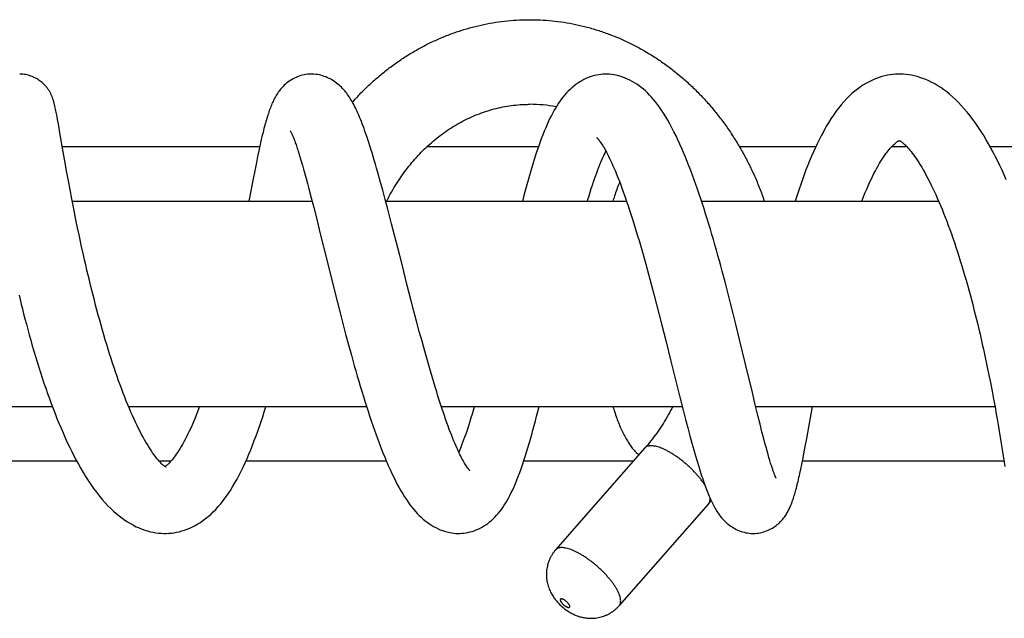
# Model space of a CAD drawing. Header units: millimetres. Extents: x 177 to 351, y 32 to 305.
# Tile 44 of 80: x 324.01 to 332.16, y 87.37 to 92.32. Entities that reach past the tile are written whole.
import ezdxf

# ---------------------------------------------------------------- set-up
doc = ezdxf.new("R2010")
doc.units = ezdxf.units.MM
doc.header["$LTSCALE"] = 30.734
doc.layers.get('0').update_dxf_attribs({"linetype": 'CONTINUOUS'})

msp = doc.modelspace()

# ---------------------------------------------------------------- linework, layer by layer
at = {"color": 7, "linetype": 'Continuous'}
for p, q in [((324.3026, 91.5905), (324.3, 91.6016)), ((324.3051, 91.5789), (324.3026, 91.5905)), ((324.3077, 91.5666), (324.3051, 91.5789)), ((324.3103, 91.5537), (324.3077, 91.5666)), ((324.3131, 91.5399), (324.3103, 91.5537)), ((324.3174, 91.5178), (324.3131, 91.5399)), ((324.3219, 91.4937), (324.3174, 91.5178)), ((324.3284, 91.4577), (324.3219, 91.4937)), ((324.3417, 91.3824), (324.3284, 91.4577)), ((324.3691, 91.2252), (324.3417, 91.3824)), ((324.3614, 91.2695), (325.9947, 91.2695)), ((325.9963, 91.2766), (325.987, 91.234)), ((326.0051, 91.3159), (325.9963, 91.2766)), ((327.3801, 91.2695), (328.3016, 91.2695)), ((329.9646, 91.2695), (330.5969, 91.2695)), ((331.2246, 91.2695), (331.3494, 91.2695)), ((331.2866, 91.3191), (331.2879, 91.3195)), ((331.2876, 91.3195), (331.2901, 91.3185)), ((332.0393, 91.2695), (332.8482, 91.2695)), ((324.385, 91.1353), (324.3691, 91.2252)), ((325.9773, 91.1876), (325.9669, 91.137)), ((325.987, 91.234), (325.9773, 91.1876)), ((326.3136, 91.2311), (326.3216, 91.2055)), ((326.3216, 91.2055), (326.3301, 91.178)), ((324.3995, 91.0542), (324.385, 91.1353)), ((325.9669, 91.137), (325.956, 91.082)), ((326.3301, 91.178), (326.339, 91.1483)), ((326.339, 91.1483), (326.3483, 91.1164)), ((326.3483, 91.1164), (326.358, 91.0822)), ((324.4117, 90.9875), (324.3995, 91.0542)), ((325.956, 91.082), (325.9382, 90.9906)), ((326.358, 91.0822), (326.3683, 91.0456)), ((326.3683, 91.0456), (326.379, 91.0063)), ((326.9927, 90.9837), (326.9725, 91.056)), ((324.425, 90.9156), (324.4117, 90.9875)), ((325.9382, 90.9906), (325.9057, 90.8195)), ((326.379, 91.0063), (326.3903, 90.9644)), ((326.3903, 90.9644), (326.4021, 90.9196)), ((327.0132, 90.9086), (326.9927, 90.9837)), ((324.4398, 90.8379), (324.425, 90.9156)), ((326.4021, 90.9196), (326.421, 90.8468)), ((327.0339, 90.8311), (327.0132, 90.9086)), ((324.4505, 90.7827), (324.4398, 90.8379)), ((324.4434, 90.8195), (326.428, 90.8195)), ((324.462, 90.7244), (324.4505, 90.7827)), ((326.421, 90.8468), (326.4414, 90.7669)), ((327.0549, 90.7517), (327.0339, 90.8311)), ((327.037, 90.8195), (329.0303, 90.8195)), ((329.6509, 90.8195), (331.6128, 90.8195)), ((324.4744, 90.6626), (324.462, 90.7244)), ((326.4414, 90.7669), (326.4635, 90.6791)), ((327.0865, 90.6298), (327.0549, 90.7517)), ((324.4879, 90.5971), (324.4744, 90.6626)), ((326.4635, 90.6791), (326.496, 90.5485)), ((324.5025, 90.5274), (324.4879, 90.5971)), ((326.496, 90.5485), (326.5521, 90.3218)), ((324.5185, 90.4532), (324.5025, 90.5274)), ((324.5361, 90.3739), (324.5185, 90.4532)), ((329.1677, 90.3762), (329.1903, 90.2958)), ((326.5521, 90.3218), (326.6047, 90.1104)), ((327.2161, 90.1219), (327.1725, 90.2931)), ((329.1903, 90.2958), (329.2128, 90.2141)), ((329.2128, 90.2141), (329.2352, 90.1314)), ((329.846, 90.1503), (329.8226, 90.2381)), ((327.2492, 89.9938), (327.2161, 90.1219)), ((329.2352, 90.1314), (329.2574, 90.0479)), ((329.8689, 90.0627), (329.846, 90.1503)), ((326.6047, 90.1104), (326.6375, 89.9807)), ((329.2574, 90.0479), (329.2795, 89.9636)), ((329.8913, 89.9754), (329.8689, 90.0627)), ((326.6375, 89.9807), (326.6599, 89.8938)), ((327.2713, 89.9088), (327.2492, 89.9938)), ((329.2795, 89.9636), (329.3014, 89.8786)), ((329.9133, 89.8884), (329.8913, 89.9754)), ((326.6599, 89.8938), (326.6826, 89.8062)), ((327.2934, 89.8245), (327.2713, 89.9088)), ((329.3014, 89.8786), (329.3232, 89.7932)), ((329.9349, 89.8018), (329.9133, 89.8884)), ((326.6826, 89.8062), (326.7058, 89.7184)), ((327.3157, 89.7412), (327.2934, 89.8245)), ((329.9666, 89.6728), (329.9349, 89.8018)), ((326.7058, 89.7184), (326.7294, 89.6309)), ((327.3379, 89.6591), (327.3157, 89.7412)), ((329.3232, 89.7932), (329.3556, 89.6649)), ((327.3601, 89.5784), (327.3379, 89.6591)), ((329.3556, 89.6649), (329.3981, 89.4954)), ((330.0152, 89.4712), (329.9666, 89.6728)), ((326.7294, 89.6309), (326.7533, 89.5438)), ((327.3823, 89.4994), (327.3601, 89.5784)), ((327.4044, 89.4223), (327.3823, 89.4994)), ((329.3981, 89.4954), (329.4701, 89.2072)), ((330.0716, 89.2356), (330.0152, 89.4712)), ((332.0266, 89.3931), (332.0417, 89.3177)), ((332.0417, 89.3177), (332.0556, 89.2464)), ((330.0989, 89.1222), (330.0716, 89.2356)), ((332.0556, 89.2464), (332.0682, 89.1792)), ((329.4701, 89.2072), (329.5001, 89.0888)), ((332.0682, 89.1792), (332.0798, 89.1162)), ((322.3734, 89.1195), (324.2787, 89.1195)), ((324.9096, 89.1195), (326.879, 89.1195)), ((327.4976, 89.1195), (329.4923, 89.1195)), ((329.5001, 89.0888), (329.5195, 89.0133)), ((330.1177, 89.0451), (330.0989, 89.1222)), ((330.0996, 89.1195), (332.0792, 89.1195)), ((330.5213, 88.8562), (330.5681, 89.1195)), ((332.0798, 89.1162), (332.0904, 89.0573)), ((329.5195, 89.0133), (329.5381, 88.942)), ((330.1352, 88.9744), (330.1177, 89.0451)), ((332.0904, 89.0573), (332.1, 89.0022)), ((332.1, 89.0022), (332.1087, 88.9508)), ((329.5381, 88.942), (329.5556, 88.8764)), ((330.1514, 88.91), (330.1352, 88.9744)), ((330.1665, 88.8515), (330.1514, 88.91)), ((332.1087, 88.9508), (332.1205, 88.8801)), ((329.5556, 88.8764), (329.5717, 88.8168)), ((329.5717, 88.8168), (329.5868, 88.7625)), ((330.1759, 88.8158), (330.1665, 88.8515)), ((330.5066, 88.776), (330.5213, 88.8562)), ((332.1205, 88.8801), (332.1307, 88.8169)), ((332.1307, 88.8169), (332.1395, 88.7606)), ((329.183, 88.7768), (328.4434, 87.9339)), ((329.5868, 88.7625), (329.6011, 88.7125)), ((330.1848, 88.7826), (330.1759, 88.8158)), ((330.1933, 88.7518), (330.1848, 88.7826)), ((330.2013, 88.7233), (330.1933, 88.7518)), ((330.4975, 88.7274), (330.5066, 88.776)), ((332.1395, 88.7606), (332.1496, 88.6948)), ((323.621, 88.6695), (324.4795, 88.6695)), ((325.1615, 88.6695), (325.2619, 88.6695)), ((325.8813, 88.6695), (327.0423, 88.6695)), ((328.1806, 88.6695), (329.0888, 88.6695)), ((329.6011, 88.7125), (329.6146, 88.6663)), ((329.6146, 88.6663), (329.6275, 88.6234)), ((330.2089, 88.6971), (330.2013, 88.7233)), ((330.216, 88.6732), (330.2089, 88.6971)), ((330.2226, 88.6515), (330.216, 88.6732)), ((330.4805, 88.6404), (330.4888, 88.6823)), ((330.4862, 88.6695), (332.1534, 88.6695)), ((330.4888, 88.6823), (330.4975, 88.7274)), ((332.1496, 88.6948), (332.1601, 88.6242)), ((325.2114, 88.6227), (325.2078, 88.6252)), ((325.2126, 88.6234), (325.2114, 88.6227)), ((325.2163, 88.626), (325.2126, 88.6234)), ((330.4724, 88.6013), (330.4805, 88.6404)), ((329.7092, 88.3151), (328.9695, 87.4722))]:
    msp.add_line(p, q, dxfattribs=at)
for points in [[(324.3, 91.6016), (324.2988, 91.6069), (324.2975, 91.6121), (324.2963, 91.6172), (324.295, 91.6222), (324.2938, 91.6271), (324.2925, 91.6319), (324.2912, 91.6367), (324.2899, 91.6414), (324.2885, 91.646), (324.2871, 91.6507), (324.2857, 91.6553), (324.2842, 91.6599), (324.2827, 91.6646), (324.2811, 91.6692), (324.2795, 91.6739), (324.2777, 91.6787), (324.2759, 91.6834), (324.274, 91.6883), (324.2719, 91.6932), (324.2698, 91.6981), (324.2675, 91.7031), (324.2651, 91.7082), (324.2625, 91.7132), (324.2599, 91.7183), (324.2571, 91.7234), (324.2542, 91.7284), (324.2512, 91.7334), (324.248, 91.7384), (324.2447, 91.7433), (324.2412, 91.7483), (324.2375, 91.7534), (324.2336, 91.7585), (324.2293, 91.7639), (324.2246, 91.7694), (324.2195, 91.7751), (324.2139, 91.781), (324.2078, 91.787), (324.2013, 91.7931), (324.1943, 91.7992), (324.1868, 91.8054), (324.1788, 91.8115), (324.1704, 91.8176), (324.1615, 91.8235), (324.1522, 91.8292), (324.1426, 91.8346), (324.1326, 91.8398), (324.1222, 91.8446), (324.1117, 91.8491), (324.1009, 91.8532), (324.0899, 91.8568), (324.0789, 91.86), (324.0678, 91.8628), (324.0566, 91.865), (324.0456, 91.8668), (324.0346, 91.8682), (324.0238, 91.869), (324.0133, 91.8694), (324.0085, 91.8695)], [(326.4227, 91.8695), (326.4168, 91.8694), (326.4037, 91.8688), (326.3904, 91.8677), (326.3768, 91.8659), (326.3632, 91.8635), (326.3495, 91.8604), (326.3358, 91.8567), (326.3222, 91.8524), (326.3088, 91.8475), (326.2957, 91.8421), (326.2828, 91.8361), (326.2704, 91.8297), (326.2584, 91.8229), (326.2469, 91.8157), (326.236, 91.8083), (326.2257, 91.8007), (326.216, 91.7931), (326.2069, 91.7853), (326.1984, 91.7776), (326.1904, 91.7698), (326.1827, 91.7619), (326.1753, 91.7538), (326.1681, 91.7455), (326.1612, 91.7369), (326.1545, 91.7282), (326.1481, 91.7193), (326.1419, 91.7102), (326.136, 91.7011), (326.1304, 91.6919), (326.125, 91.6825), (326.1198, 91.673), (326.1147, 91.6634), (326.1098, 91.6535), (326.1051, 91.6435), (326.1004, 91.6333), (326.0959, 91.6229), (326.0914, 91.6123), (326.087, 91.6015), (326.0828, 91.5904), (326.0785, 91.5791), (326.0744, 91.5676), (326.0703, 91.5558), (326.0662, 91.5437), (326.0622, 91.5313), (326.0581, 91.5186), (326.0541, 91.5056), (326.0502, 91.4922), (326.0462, 91.4784), (326.0422, 91.4643), (326.0382, 91.4497), (326.0342, 91.4347), (326.0301, 91.4193), (326.0261, 91.4034), (326.022, 91.3869), (326.0178, 91.37), (326.0136, 91.3526), (326.0051, 91.3159)], [(326.9725, 91.056), (326.9625, 91.0907), (326.9527, 91.1245), (326.9431, 91.1572), (326.9337, 91.1888), (326.9245, 91.2191), (326.9155, 91.2482), (326.9067, 91.276), (326.8982, 91.3025), (326.8898, 91.3279), (326.8817, 91.3522), (326.8737, 91.3754), (326.8659, 91.3976), (326.8583, 91.4189), (326.8507, 91.4393), (326.8433, 91.4588), (326.836, 91.4776), (326.8288, 91.4957), (326.8217, 91.513), (326.8146, 91.5297), (326.8076, 91.5457), (326.8007, 91.5611), (326.7937, 91.576), (326.7868, 91.5903), (326.7799, 91.6042), (326.773, 91.6176), (326.766, 91.6305), (326.759, 91.643), (326.7519, 91.6551), (326.7447, 91.6669), (326.7374, 91.6783), (326.7299, 91.6894), (326.7223, 91.7003), (326.7144, 91.711), (326.7063, 91.7213), (326.6979, 91.7315), (326.6893, 91.7414), (326.6804, 91.751), (326.6712, 91.7604), (326.6617, 91.7695), (326.6519, 91.7783), (326.6417, 91.7869), (326.631, 91.7954), (326.6198, 91.8036), (326.6081, 91.8115), (326.5959, 91.8192), (326.5832, 91.8265), (326.5701, 91.8333), (326.5567, 91.8397), (326.5429, 91.8456), (326.5289, 91.8508), (326.5148, 91.8554), (326.5005, 91.8594), (326.4863, 91.8627), (326.472, 91.8654), (326.4579, 91.8674), (326.4439, 91.8687), (326.4301, 91.8694), (326.4227, 91.8695)], [(328.8613, 91.8695), (328.8526, 91.8694), (328.8351, 91.8686), (328.8176, 91.867), (328.8, 91.8645), (328.7824, 91.8613), (328.7647, 91.8572), (328.7471, 91.8523), (328.7295, 91.8466), (328.712, 91.84), (328.6945, 91.8325), (328.6772, 91.8242), (328.66, 91.8151), (328.643, 91.805), (328.6262, 91.7942), (328.6098, 91.7825), (328.5938, 91.7701), (328.5782, 91.757), (328.563, 91.7432), (328.5483, 91.7287), (328.534, 91.7137), (328.5201, 91.6981), (328.5067, 91.6818), (328.4936, 91.6649), (328.4808, 91.6475), (328.4683, 91.6293), (328.4561, 91.6105), (328.4441, 91.591), (328.4323, 91.5707), (328.4205, 91.5494), (328.4088, 91.527), (328.397, 91.5036), (328.3853, 91.4789), (328.3734, 91.4529), (328.3614, 91.4254), (328.3494, 91.3965), (328.3372, 91.3661), (328.3251, 91.3345), (328.313, 91.3016), (328.301, 91.2678), (328.2891, 91.2331), (328.2774, 91.1977), (328.2658, 91.1617), (328.2545, 91.1251), (328.2432, 91.088), (328.2322, 91.0503), (328.2212, 91.0121), (328.2105, 90.9735), (328.1998, 90.9344), (328.1892, 90.8949), (328.1788, 90.855), (328.1696, 90.8195)], [(329.8226, 90.2381), (329.8107, 90.282), (329.7987, 90.3258), (329.7866, 90.3696), (329.7743, 90.4132), (329.7619, 90.4567), (329.7494, 90.5), (329.7368, 90.5431), (329.7241, 90.5859), (329.7113, 90.6285), (329.6983, 90.6708), (329.6852, 90.7128), (329.672, 90.7545), (329.6587, 90.7957), (329.6452, 90.8366), (329.6317, 90.8771), (329.618, 90.9171), (329.6041, 90.9567), (329.5902, 90.9957), (329.5761, 91.0343), (329.5618, 91.0724), (329.5474, 91.11), (329.5328, 91.147), (329.518, 91.1835), (329.503, 91.2196), (329.4877, 91.2552), (329.4721, 91.2903), (329.4562, 91.325), (329.4399, 91.3592), (329.4232, 91.3929), (329.4062, 91.4257), (329.3891, 91.4576), (329.3718, 91.4882), (329.3546, 91.5173), (329.3374, 91.5449), (329.3204, 91.5708), (329.3037, 91.5951), (329.2871, 91.6178), (329.2705, 91.6392), (329.254, 91.6594), (329.2375, 91.6785), (329.2208, 91.6965), (329.2039, 91.7135), (329.1869, 91.7297), (329.1696, 91.745), (329.1519, 91.7595), (329.134, 91.7732), (329.1157, 91.7861), (329.097, 91.7982), (329.0781, 91.8093), (329.059, 91.8195), (329.0398, 91.8288), (329.0205, 91.8371), (329.0012, 91.8445), (328.982, 91.8508), (328.963, 91.8562), (328.9441, 91.8606), (328.9254, 91.8641), (328.907, 91.8667), (328.8888, 91.8685), (328.8709, 91.8693), (328.8613, 91.8695)], [(331.288, 91.8695), (331.2779, 91.8694), (331.2559, 91.8684), (331.2337, 91.8666), (331.2114, 91.8637), (331.1891, 91.8599), (331.1667, 91.855), (331.1443, 91.8491), (331.1218, 91.8422), (331.0994, 91.8342), (331.077, 91.8251), (331.0545, 91.815), (331.0321, 91.8037), (331.0096, 91.7911), (330.987, 91.7773), (330.9643, 91.7622), (330.9416, 91.7456), (330.9188, 91.7275), (330.8962, 91.708), (330.8736, 91.6871), (330.8512, 91.6647), (330.829, 91.6409), (330.8071, 91.6155), (330.7853, 91.5885), (330.7637, 91.56), (330.7423, 91.5297), (330.7212, 91.4981), (330.7006, 91.4654), (330.6808, 91.432), (330.662, 91.3987), (330.6441, 91.3652), (330.6267, 91.3314), (330.6099, 91.2972), (330.5935, 91.2623), (330.5774, 91.2267), (330.5615, 91.1902), (330.5459, 91.1529), (330.5305, 91.1149), (330.5154, 91.0762), (330.5006, 91.0369), (330.4861, 90.9971), (330.4719, 90.9569), (330.458, 90.9162), (330.4444, 90.8752), (330.431, 90.8337), (330.4265, 90.8195)], [(332.1734, 90.9955), (332.156, 91.0349), (332.1383, 91.0737), (332.1203, 91.112), (332.1021, 91.1495), (332.0836, 91.1863), (332.0648, 91.2224), (332.0459, 91.2578), (332.0265, 91.2925), (332.0067, 91.3266), (331.9863, 91.3605), (331.9652, 91.3941), (331.9434, 91.4275), (331.9207, 91.4605), (331.8974, 91.4928), (331.8736, 91.5241), (331.8495, 91.5542), (331.8253, 91.5827), (331.801, 91.6097), (331.7769, 91.6351), (331.7527, 91.6589), (331.7285, 91.6813), (331.7042, 91.7022), (331.6798, 91.7219), (331.6552, 91.7403), (331.6306, 91.7574), (331.6058, 91.7732), (331.581, 91.7878), (331.5563, 91.8011), (331.5316, 91.8131), (331.5071, 91.8238), (331.4829, 91.8333), (331.4589, 91.8416), (331.4353, 91.8487), (331.4119, 91.8547), (331.3888, 91.8597), (331.366, 91.8636), (331.3434, 91.8665), (331.3211, 91.8684), (331.2989, 91.8693), (331.2879, 91.8695)], [(326.2472, 91.4005), (326.2473, 91.4005), (326.2475, 91.4002), (326.2479, 91.3994), (326.2486, 91.3984), (326.2494, 91.397), (326.2504, 91.3952), (326.2516, 91.393), (326.2529, 91.3905), (326.2544, 91.3876), (326.256, 91.3843), (326.2578, 91.3807), (326.2597, 91.3766), (326.2618, 91.3722), (326.2639, 91.3673), (326.2662, 91.3621), (326.2686, 91.3564), (326.2711, 91.3503), (326.2738, 91.3439), (326.2765, 91.3369), (326.2794, 91.3296), (326.2823, 91.3218), (326.2854, 91.3136), (326.2886, 91.3049), (326.2918, 91.2958), (326.2952, 91.2862), (326.2987, 91.2761), (326.3023, 91.2656), (326.3059, 91.2546), (326.3097, 91.2431), (326.3136, 91.2311)], [(328.7836, 91.344), (328.7837, 91.3439), (328.7843, 91.3434), (328.7854, 91.3423), (328.7871, 91.3406), (328.7892, 91.3383), (328.7919, 91.3354), (328.7951, 91.3317), (328.7987, 91.3272), (328.8029, 91.3219), (328.8075, 91.3158), (328.8124, 91.3089), (328.8178, 91.3012), (328.8235, 91.2927), (328.8295, 91.2833), (328.8358, 91.2732), (328.8425, 91.2621), (328.8495, 91.25), (328.8568, 91.2368), (328.8646, 91.2225), (328.8727, 91.2071), (328.8811, 91.1905), (328.8899, 91.1726), (328.8989, 91.1536), (328.9083, 91.1333), (328.9179, 91.1119), (328.9278, 91.0893), (328.9378, 91.0657), (328.948, 91.041), (328.9583, 91.0154), (328.9687, 90.9889), (328.9792, 90.9615), (328.9898, 90.9331), (329.0006, 90.9039), (329.0114, 90.8738), (329.0223, 90.8429), (329.0332, 90.8111), (329.0443, 90.7785), (329.0554, 90.7451), (329.0665, 90.711), (329.0776, 90.6763), (329.0888, 90.6409), (329.1, 90.6049), (329.1113, 90.5682), (329.1225, 90.531), (329.1338, 90.4931), (329.145, 90.4547), (329.1563, 90.4157), (329.1677, 90.3762)], [(330.9779, 90.8195), (330.9828, 90.8322), (330.9946, 90.8619), (331.0064, 90.8907), (331.0182, 90.9187), (331.03, 90.9457), (331.0419, 90.9719), (331.0538, 90.9974), (331.0657, 91.022), (331.0776, 91.0459), (331.0896, 91.0688), (331.1014, 91.0908), (331.1131, 91.1116), (331.1246, 91.1313), (331.1358, 91.1497), (331.1466, 91.1668), (331.1571, 91.1828), (331.1672, 91.1976), (331.1771, 91.2114), (331.1866, 91.2242), (331.1958, 91.236), (331.2047, 91.2469), (331.2131, 91.2568), (331.2212, 91.2658), (331.2289, 91.274), (331.2362, 91.2814), (331.2431, 91.288), (331.2497, 91.2939), (331.2559, 91.2992), (331.2617, 91.3038), (331.2671, 91.3078), (331.2719, 91.3111), (331.2762, 91.3138), (331.2798, 91.3159), (331.2827, 91.3174), (331.2849, 91.3184), (331.2866, 91.3191)], [(331.2901, 91.3185), (331.2921, 91.3175), (331.2948, 91.3161), (331.2982, 91.3141), (331.3021, 91.3115), (331.3066, 91.3083), (331.3115, 91.3046), (331.3168, 91.3004), (331.3225, 91.2955), (331.3286, 91.29), (331.3352, 91.2839), (331.3421, 91.277), (331.3496, 91.2693), (331.3576, 91.2606), (331.3661, 91.2511), (331.3751, 91.2404), (331.3846, 91.2288), (331.3944, 91.2163), (331.4046, 91.2028), (331.4151, 91.1882), (331.426, 91.1726), (331.4373, 91.1559), (331.449, 91.1379), (331.461, 91.1188), (331.4733, 91.0985), (331.4858, 91.0772), (331.4985, 91.0548), (331.5113, 91.0314), (331.5242, 91.007), (331.5371, 90.9819), (331.5501, 90.9559), (331.5631, 90.9291), (331.5761, 90.9015), (331.5891, 90.8731), (331.6022, 90.8438), (331.6153, 90.8138), (331.6283, 90.7829), (331.6414, 90.7512), (331.6544, 90.7189), (331.6674, 90.6859), (331.6803, 90.6522), (331.6931, 90.6181), (331.7058, 90.5833), (331.7185, 90.5478), (331.7311, 90.5118), (331.7436, 90.4751), (331.7561, 90.4379), (331.7684, 90.4002), (331.7806, 90.362), (331.7928, 90.3234), (331.8047, 90.2844), (331.8166, 90.2452), (331.8282, 90.2056), (331.8398, 90.1658), (331.8511, 90.1257), (331.8624, 90.0854), (331.8734, 90.0449), (331.8843, 90.0043), (331.895, 89.9635), (331.9056, 89.9225), (331.916, 89.8815), (331.9262, 89.8404), (331.9363, 89.7993), (331.9461, 89.7581), (331.9558, 89.717), (331.9653, 89.676), (331.9747, 89.635), (331.9838, 89.5941), (331.9928, 89.5533), (332.0016, 89.5125), (332.0102, 89.4721), (332.0185, 89.4322), (332.0266, 89.3931)], [(328.707, 90.8195), (328.7109, 90.8329), (328.7202, 90.8635), (328.7295, 90.8933), (328.7387, 90.9223), (328.7479, 90.9503), (328.757, 90.9776), (328.7661, 91.0039), (328.7752, 91.0294), (328.7842, 91.054), (328.7931, 91.0776), (328.8018, 91.1001), (328.8104, 91.1214), (328.8188, 91.1416), (328.827, 91.1607), (328.835, 91.1786), (328.8427, 91.1953), (328.8502, 91.2109), (328.8573, 91.2255), (328.8601, 91.2308)], [(327.1725, 90.2931), (327.1508, 90.3785), (327.0865, 90.6298)], [(325.2078, 88.6252), (325.2038, 88.6283), (325.1992, 88.632), (325.1943, 88.6362), (325.1889, 88.6411), (325.183, 88.6467), (325.1766, 88.6531), (325.1698, 88.6603), (325.1625, 88.6683), (325.1547, 88.6772), (325.1464, 88.6872), (325.1376, 88.6981), (325.1284, 88.71), (325.1188, 88.723), (325.1088, 88.7371), (325.0983, 88.7523), (325.0875, 88.7686), (325.0764, 88.786), (325.065, 88.8045), (325.0533, 88.8241), (325.0414, 88.8447), (325.0294, 88.8664), (325.0172, 88.889), (325.0048, 88.9126), (324.9924, 88.9372), (324.9799, 88.9626), (324.9673, 88.989), (324.9547, 89.0162), (324.942, 89.0443), (324.9292, 89.0732), (324.9165, 89.103), (324.9037, 89.1336), (324.8909, 89.1651), (324.8781, 89.1973), (324.8652, 89.2303), (324.8525, 89.264), (324.8397, 89.2983), (324.8271, 89.3333), (324.8145, 89.3689), (324.8019, 89.4051), (324.7895, 89.4418), (324.7771, 89.479), (324.7649, 89.5167), (324.7527, 89.5549), (324.7406, 89.5936), (324.7286, 89.6327), (324.7167, 89.6723), (324.7049, 89.7122), (324.6933, 89.7524), (324.6818, 89.793), (324.6704, 89.8338), (324.6591, 89.8748), (324.648, 89.9159), (324.6371, 89.9571), (324.6264, 89.9984), (324.6158, 90.0398), (324.6053, 90.0812), (324.595, 90.1228), (324.5848, 90.1646), (324.5747, 90.2065), (324.5648, 90.2487), (324.555, 90.2908), (324.5454, 90.3327), (324.5361, 90.3739)], [(324.0028, 90.041), (324.0117, 90.0039), (324.0211, 89.9657), (324.0309, 89.9263), (324.0413, 89.8857), (324.0521, 89.8437), (324.0635, 89.8007), (324.0753, 89.7568), (324.0875, 89.7123), (324.1001, 89.6673), (324.113, 89.6222), (324.1261, 89.5773), (324.1395, 89.5325), (324.153, 89.4881), (324.1668, 89.444), (324.1807, 89.4003), (324.1949, 89.3568), (324.2093, 89.3137), (324.2239, 89.2709), (324.2388, 89.2284), (324.2539, 89.1862), (324.2693, 89.1444), (324.2849, 89.1029), (324.3009, 89.0617), (324.3171, 89.0209), (324.3336, 88.9804), (324.3504, 88.9404), (324.3676, 88.9007), (324.385, 88.8615), (324.4027, 88.823), (324.4206, 88.7852), (324.4387, 88.7481), (324.4571, 88.7119), (324.4756, 88.6766), (324.4944, 88.6419), (324.5137, 88.6078), (324.5335, 88.5741), (324.554, 88.5406), (324.5752, 88.5073), (324.5975, 88.474), (324.6204, 88.4413), (324.644, 88.4096), (324.6678, 88.3792), (324.6916, 88.3506), (324.7152, 88.3238), (324.7385, 88.2989), (324.7616, 88.2758), (324.7846, 88.2542), (324.8075, 88.234), (324.8306, 88.2151), (324.8539, 88.1973), (324.8775, 88.1806), (324.9012, 88.1651), (324.9251, 88.1507), (324.9492, 88.1375), (324.9732, 88.1255), (324.9971, 88.1148), (325.0207, 88.1054), (325.0442, 88.0971), (325.0673, 88.09), (325.0902, 88.084), (325.1127, 88.0791), (325.135, 88.0752), (325.157, 88.0724), (325.1788, 88.0705), (325.2003, 88.0696), (325.2103, 88.0695)], [(326.7533, 89.5438), (326.7654, 89.5005), (326.7775, 89.4573), (326.7898, 89.4144), (326.8022, 89.3717), (326.8146, 89.3292), (326.8272, 89.287), (326.8398, 89.2452), (326.8525, 89.2037), (326.8653, 89.1626), (326.8782, 89.1219), (326.8911, 89.0817), (326.9042, 89.0418), (326.9174, 89.0024), (326.9308, 88.9633), (326.9443, 88.9245), (326.958, 88.8862), (326.9718, 88.8481), (326.9859, 88.8105), (327.0002, 88.7733), (327.0146, 88.7367), (327.0292, 88.7008), (327.0439, 88.6656), (327.0587, 88.6314), (327.0736, 88.5981), (327.0886, 88.5658), (327.1036, 88.5346), (327.1186, 88.5045), (327.1336, 88.4756), (327.1486, 88.4479), (327.1636, 88.4214), (327.1786, 88.3962), (327.1935, 88.3722), (327.2083, 88.3495), (327.2232, 88.3279), (327.2381, 88.3074), (327.253, 88.2879), (327.2681, 88.2693), (327.2834, 88.2516), (327.2989, 88.2347), (327.3147, 88.2185), (327.3308, 88.2031), (327.3473, 88.1884), (327.3641, 88.1745), (327.3812, 88.1614), (327.3986, 88.149), (327.4163, 88.1376), (327.4342, 88.127), (327.4522, 88.1173), (327.4704, 88.1085), (327.4887, 88.1006), (327.5069, 88.0936), (327.5252, 88.0875), (327.5433, 88.0823), (327.556, 88.0793)], [(327.734, 88.5884), (327.734, 88.5883), (327.7342, 88.5882), (327.7339, 88.5885), (327.7331, 88.5893), (327.7318, 88.5907), (327.73, 88.5927), (327.7278, 88.5953), (327.725, 88.5986), (327.7219, 88.6026), (327.7183, 88.6074), (327.7143, 88.6129), (327.71, 88.6192), (327.7053, 88.6262), (327.7003, 88.6339), (327.6951, 88.6423), (327.6896, 88.6514), (327.6838, 88.6614), (327.6778, 88.6721), (327.6715, 88.6837), (327.6649, 88.6962), (327.6581, 88.7096), (327.651, 88.7239), (327.6436, 88.7393), (327.6359, 88.7557), (327.6279, 88.7732), (327.6196, 88.792), (327.611, 88.8119), (327.6022, 88.833), (327.593, 88.8554), (327.5836, 88.879), (327.5739, 88.9039), (327.564, 88.9299), (327.554, 88.9571), (327.5437, 88.9852), (327.5334, 89.0143), (327.523, 89.0441), (327.5125, 89.0748), (327.502, 89.1062), (327.4914, 89.1384), (327.4807, 89.1714), (327.47, 89.2052), (327.4592, 89.2397), (327.4483, 89.2749), (327.4374, 89.3108), (327.4265, 89.3473), (327.4155, 89.3845), (327.4044, 89.4223)], [(325.2102, 88.0695), (325.2213, 88.0696), (325.2429, 88.0706), (325.2644, 88.0725), (325.2859, 88.0754), (325.3075, 88.0792), (325.3291, 88.084), (325.3509, 88.0899), (325.3726, 88.0967), (325.3945, 88.1047), (325.4164, 88.1137), (325.4384, 88.1239), (325.4603, 88.1352), (325.4821, 88.1476), (325.5039, 88.1612), (325.5254, 88.176), (325.5468, 88.1919), (325.568, 88.209), (325.589, 88.2274), (325.6099, 88.2471), (325.6307, 88.2682), (325.6515, 88.291), (325.6721, 88.3152), (325.6926, 88.3409), (325.7128, 88.3679), (325.7327, 88.3962), (325.752, 88.4256), (325.7709, 88.4558), (325.7892, 88.4869), (325.807, 88.5186), (325.8243, 88.5511), (325.8412, 88.5844), (325.8578, 88.6184), (325.8739, 88.6531), (325.8898, 88.6885), (325.9053, 88.7246), (325.9205, 88.7614), (325.9355, 88.7989), (325.9501, 88.837), (325.9645, 88.8757), (325.9786, 88.9149), (325.9925, 88.9547), (326.0061, 88.9949), (326.0195, 89.0355), (326.0326, 89.0765), (326.0455, 89.1179), (326.0459, 89.1195)], [(325.4969, 89.1195), (325.4918, 89.1058), (325.4804, 89.076), (325.4689, 89.047), (325.4575, 89.0189), (325.4461, 88.9917), (325.4347, 88.9654), (325.4234, 88.9401), (325.4121, 88.9158), (325.4008, 88.8923), (325.3895, 88.8696), (325.3782, 88.8477), (325.367, 88.8266), (325.3558, 88.8066), (325.3449, 88.7877), (325.3342, 88.7701), (325.324, 88.7538), (325.3142, 88.7387), (325.3047, 88.7248), (325.2955, 88.7119), (325.2866, 88.6999), (325.2781, 88.689), (325.27, 88.679), (325.2623, 88.6699), (325.2551, 88.6618), (325.2483, 88.6545), (325.2419, 88.6481), (325.236, 88.6424), (325.2304, 88.6374), (325.2253, 88.633), (325.2206, 88.6292), (325.2163, 88.626)], [(327.6412, 88.0695), (327.6498, 88.0696), (327.6664, 88.0704), (327.6833, 88.0719), (327.7003, 88.0743), (327.7175, 88.0775), (327.7346, 88.0815), (327.7518, 88.0863), (327.7688, 88.0919), (327.7857, 88.0983), (327.8023, 88.1054), (327.8186, 88.1133), (327.8346, 88.1219), (327.8505, 88.1312), (327.8661, 88.1414), (327.8817, 88.1524), (327.897, 88.1642), (327.9121, 88.1769), (327.9268, 88.1904), (327.9412, 88.2045), (327.9552, 88.2194), (327.9687, 88.2349), (327.9819, 88.2511), (327.9946, 88.2679), (328.007, 88.2853), (328.0191, 88.3035), (328.031, 88.3223), (328.0426, 88.342), (328.0541, 88.3625), (328.0655, 88.3841), (328.0769, 88.4069), (328.0884, 88.4309), (328.0999, 88.4563), (328.1115, 88.4832), (328.1232, 88.5116), (328.135, 88.5414), (328.1468, 88.5725), (328.1584, 88.6048), (328.17, 88.638), (328.1814, 88.6718), (328.1925, 88.7064), (328.2035, 88.7415), (328.2143, 88.7772), (328.225, 88.8133), (328.2355, 88.85), (328.2459, 88.8871), (328.2561, 88.9247), (328.2663, 88.9627), (328.2763, 89.0011), (328.2862, 89.0399), (328.2961, 89.0791), (328.3061, 89.1195)], [(327.7707, 89.1195), (327.7702, 89.1179), (327.7612, 89.0863), (327.7522, 89.0555), (327.7432, 89.0256), (327.7343, 88.9966), (327.7254, 88.9685), (327.7166, 88.9414), (327.7079, 88.9152), (327.6993, 88.89), (327.6908, 88.8659), (327.6824, 88.8428), (327.6742, 88.8206), (327.666, 88.7995), (327.6579, 88.7794), (327.65, 88.7602), (327.6422, 88.7422)], [(325.2193, 88.6179), (325.2184, 88.6183), (325.2167, 88.6192), (325.2144, 88.6207), (325.2114, 88.6227)], [(329.6275, 88.6234), (329.6338, 88.603), (329.64, 88.5834), (329.646, 88.5644), (329.652, 88.546), (329.6579, 88.5282), (329.6637, 88.511), (329.6694, 88.4943), (329.6751, 88.4782), (329.6807, 88.4625), (329.6863, 88.4474), (329.6918, 88.4327), (329.6973, 88.4185), (329.7027, 88.4047), (329.7082, 88.3913), (329.7136, 88.3783), (329.719, 88.3657), (329.7244, 88.3535), (329.7299, 88.3415), (329.7354, 88.3299), (329.7409, 88.3186), (329.7464, 88.3076), (329.7521, 88.2968), (329.7577, 88.2864), (329.7635, 88.2762), (329.7693, 88.2662), (329.7753, 88.2565), (329.7814, 88.247), (329.7876, 88.2376), (329.7941, 88.2284), (329.8007, 88.2194), (329.8076, 88.2104), (329.8148, 88.2017), (329.8221, 88.193), (329.8298, 88.1846), (329.8377, 88.1764), (329.8458, 88.1683), (329.8543, 88.1604), (329.8632, 88.1527), (329.8724, 88.1451), (329.8822, 88.1376), (329.8925, 88.1302), (329.9033, 88.123), (329.9146, 88.1161), (329.9265, 88.1094), (329.9388, 88.1031), (329.9515, 88.0972), (329.9645, 88.0917), (329.9778, 88.0869), (329.9913, 88.0825), (330.0049, 88.0788), (330.0185, 88.0757), (330.0321, 88.0732), (330.0457, 88.0714), (330.0591, 88.0702), (330.0722, 88.0696), (330.0785, 88.0695)], [(330.0785, 88.0695), (330.0848, 88.0696), (330.0974, 88.0701), (330.1102, 88.0713), (330.1233, 88.073), (330.1365, 88.0753), (330.1497, 88.0783), (330.1629, 88.0818), (330.1759, 88.086), (330.1888, 88.0907), (330.2015, 88.0959), (330.2138, 88.1016), (330.2257, 88.1077), (330.2372, 88.1142), (330.2481, 88.121), (330.2586, 88.128), (330.2684, 88.1353), (330.2778, 88.1426), (330.2867, 88.1501), (330.2951, 88.1577), (330.303, 88.1654), (330.3106, 88.1732), (330.3177, 88.181), (330.3244, 88.1889), (330.3308, 88.1968), (330.3368, 88.2047), (330.3424, 88.2126), (330.3478, 88.2205), (330.3529, 88.2284), (330.3578, 88.2364), (330.3624, 88.2444), (330.3669, 88.2526), (330.3712, 88.2609), (330.3754, 88.2693), (330.3795, 88.2778), (330.3834, 88.2864), (330.3873, 88.2952), (330.391, 88.3042), (330.3947, 88.3133), (330.3983, 88.3226), (330.4018, 88.3321), (330.4053, 88.3418), (330.4087, 88.3518), (330.4122, 88.362), (330.4155, 88.3726), (330.4189, 88.3835), (330.4223, 88.3947), (330.4257, 88.4063), (330.4291, 88.4183), (330.4325, 88.4307), (330.4359, 88.4436), (330.4394, 88.4569), (330.4429, 88.4707), (330.4464, 88.485), (330.45, 88.4999), (330.4536, 88.5153), (330.4572, 88.5312), (330.4609, 88.5478), (330.4647, 88.565), (330.4724, 88.6013)], [(330.2693, 88.5262), (330.2692, 88.5263), (330.269, 88.5267), (330.2686, 88.5274), (330.268, 88.5285), (330.2673, 88.5299), (330.2665, 88.5316), (330.2655, 88.5336), (330.2643, 88.5359), (330.2631, 88.5386), (330.2618, 88.5417), (330.2603, 88.545), (330.2587, 88.5487), (330.257, 88.5528), (330.2552, 88.5572), (330.2533, 88.562), (330.2513, 88.5671), (330.2492, 88.5727), (330.247, 88.5786), (330.2447, 88.5849), (330.2423, 88.5916), (330.2398, 88.5988), (330.2372, 88.6064), (330.2345, 88.6144), (330.2317, 88.623), (330.2288, 88.632), (330.2258, 88.6415), (330.2226, 88.6515)], [(327.5561, 88.0792), (327.5673, 88.0768), (327.5842, 88.0739), (327.601, 88.0717), (327.6175, 88.0703), (327.6337, 88.0696), (327.6412, 88.0695)]]:
    msp.add_lwpolyline(points, dxfattribs=at)
for centre, radius, start, end in [((328.2292, 90.4638), 1.1557, 79.05328, 89.98793), ((328.025, 89.793), 2.2407, 318.73359, 319.57428)]:
    msp.add_arc(centre, radius, start, end, dxfattribs=at)
for points, knots in [([(326.7619, 91.6376), (326.7762, 91.6536), (326.8145, 91.6953), (326.8789, 91.7602), (326.9561, 91.8308), (327.0361, 91.8972), (327.1188, 91.959), (327.2038, 92.0163), (327.2912, 92.0689), (327.3805, 92.1167), (327.4717, 92.1597), (327.5645, 92.1977), (327.6587, 92.2306), (327.7541, 92.2585), (327.8505, 92.2812), (327.9477, 92.2988), (328.0455, 92.3112), (328.1395, 92.3181), (328.2009, 92.3195), (328.2294, 92.3195)], [0, 0, 0, 0, 0.064343, 0.16974, 0.274204, 0.378073, 0.481371, 0.583808, 0.685677, 0.787043, 0.887707, 0.987881, 1.08767, 1.186987, 1.285953, 1.384696, 1.483229, 1.581614, 1.667277, 1.667277, 1.667277, 1.667277]), ([(328.2294, 92.3195), (328.2337, 92.3195), (328.2707, 92.3194), (328.3405, 92.317), (328.4387, 92.3085), (328.5365, 92.2947), (328.6337, 92.2758), (328.73, 92.2516), (328.8253, 92.2224), (328.9194, 92.188), (329.012, 92.1486), (329.103, 92.1042), (329.192, 92.0549), (329.279, 92.0008), (329.3637, 91.942), (329.4459, 91.8786), (329.5254, 91.8108), (329.602, 91.7388), (329.6755, 91.6625), (329.7458, 91.5824), (329.8125, 91.4984), (329.8757, 91.4109), (329.935, 91.32), (329.9905, 91.226), (330.0419, 91.129), (330.0891, 91.0294), (330.132, 90.9273), (330.158, 90.8567), (330.1705, 90.8206), (330.1709, 90.8195)], [0, 0, 0, 0, 0.01269, 0.111078, 0.209578, 0.308232, 0.407133, 0.50643, 0.606055, 0.706076, 0.80676, 0.90791, 1.00956, 1.112054, 1.215114, 1.318743, 1.423273, 1.528429, 1.634169, 1.740793, 1.848038, 1.955832, 2.064431, 2.173589, 2.28322, 2.39353, 2.504294, 2.615428, 2.618957, 2.618957, 2.618957, 2.618957]), ([(327.0458, 90.8195), (327.0494, 90.8266), (327.0652, 90.8574), (327.0949, 90.9111), (327.1367, 90.979), (327.1814, 91.0443), (327.2288, 91.1069), (327.2789, 91.1666), (327.3316, 91.2232), (327.3866, 91.2766), (327.444, 91.3266), (327.5035, 91.3732), (327.5651, 91.4161), (327.6286, 91.4553), (327.6939, 91.4906), (327.7608, 91.522), (327.8292, 91.5491), (327.8989, 91.5721), (327.9696, 91.5906), (328.0412, 91.6048), (328.1134, 91.6144), (328.1763, 91.6187), (328.215, 91.6195), (328.2294, 91.6195)], [0, 0, 0, 0, 0.023775, 0.10402, 0.183813, 0.262931, 0.341398, 0.419331, 0.496563, 0.573197, 0.64932, 0.724821, 0.799859, 0.874456, 0.94858, 1.022429, 1.095952, 1.169183, 1.242339, 1.31528, 1.38805, 1.460709, 1.504109, 1.504109, 1.504109, 1.504109]), ([(329.4131, 89.1194), (329.4104, 89.1141), (329.3954, 89.0849), (329.3669, 89.0328), (329.3253, 88.9647), (329.2808, 88.8992), (329.2335, 88.8364), (329.2001, 88.7963), (329.183, 88.7768)], [0, 0, 0, 0, 0.0179868, 0.0983801, 0.1781057, 0.2573328, 0.3358837, 0.4137223, 0.4137223, 0.4137223, 0.4137223]), ([(328.4434, 87.9339), (328.4381, 87.9279), (328.428, 87.9154), (328.4142, 87.8954), (328.402, 87.8742), (328.3911, 87.8513), (328.382, 87.827), (328.3749, 87.8016), (328.37, 87.7756), (328.3672, 87.7485), (328.3668, 87.7213), (328.3688, 87.6937), (328.3729, 87.6683), (328.3789, 87.6439), (328.3857, 87.6226), (328.3935, 87.6029), (328.4017, 87.5852), (328.4105, 87.5687), (328.4199, 87.5531), (328.43, 87.538), (328.441, 87.5231), (328.4529, 87.5085), (328.4657, 87.4941), (328.4796, 87.4799), (328.4943, 87.4662), (328.5096, 87.4532), (328.525, 87.4413), (328.5404, 87.4304), (328.5556, 87.4207), (328.5704, 87.412), (328.585, 87.4043), (328.5996, 87.3974), (328.6143, 87.3912), (328.6294, 87.3856), (328.6448, 87.3807), (328.661, 87.3764), (328.6779, 87.3728), (328.6959, 87.3699), (328.7157, 87.368), (328.7294, 87.3675), (328.7368, 87.3675)], [0, 0, 0, 0, 0.0240672, 0.0480772, 0.0727914, 0.0973345, 0.1240039, 0.1507515, 0.176326, 0.2033195, 0.2323336, 0.2579245, 0.286195, 0.3094756, 0.3331534, 0.3532159, 0.3729619, 0.3915503, 0.4093735, 0.4276926, 0.4460128, 0.464729, 0.48406, 0.5039871, 0.5242515, 0.5444211, 0.5640546, 0.5828742, 0.6008487, 0.6180534, 0.6343654, 0.6504789, 0.666494, 0.682139, 0.6986769, 0.7148831, 0.7324762, 0.7506927, 0.7695338, 0.7918933, 0.7918933, 0.7918933, 0.7918933]), ([(328.7368, 87.3675), (328.7449, 87.3675), (328.761, 87.3681), (328.7848, 87.3708), (328.8083, 87.3754), (328.8313, 87.3817), (328.8537, 87.3898), (328.8755, 87.3995), (328.8964, 87.4109), (328.9164, 87.424), (328.9354, 87.4385), (328.9532, 87.4546), (328.9642, 87.4662), (328.9695, 87.4722)], [0, 0, 0, 0, 0.0242183, 0.048142, 0.0720219, 0.0958548, 0.1196417, 0.143416, 0.167221, 0.191087, 0.2149775, 0.238933, 0.2629649, 0.2629649, 0.2629649, 0.2629649])]:
    msp.add_open_spline(points, degree=3, knots=knots, dxfattribs=at)
at = {"color": 9, "linetype": 'Continuous'}
for points, knots in [([(328.9733, 90.9769), (328.9717, 90.973), (328.9632, 90.9526), (328.9485, 90.9143), (328.9319, 90.8656), (328.922, 90.8336), (328.9179, 90.8195)], [0, 0, 0, 0, 0.0124764, 0.0663333, 0.122846, 0.1669054, 0.1669054, 0.1669054, 0.1669054]), ([(328.9179, 89.1195), (328.922, 89.1054), (328.9319, 89.0733), (328.9485, 89.0246), (328.9678, 88.9743), (328.988, 88.9274), (329.0092, 88.884), (329.0311, 88.8443), (329.0538, 88.8083), (329.0772, 88.7762), (329.1012, 88.7482), (329.12, 88.7299), (329.1306, 88.7208), (329.1325, 88.7192)], [0, 0, 0, 0, 0.0440594, 0.100572, 0.154429, 0.2055311, 0.2538029, 0.2991964, 0.3416971, 0.3813304, 0.4181711, 0.4523547, 0.4598476, 0.4598476, 0.4598476, 0.4598476]), ([(329.2332, 88.7951), (329.2281, 88.7951), (329.2184, 88.7945), (329.2049, 88.7914), (329.1934, 88.7862), (329.1865, 88.7807), (329.1835, 88.7773), (329.183, 88.7768)], [0, 0, 0, 0, 0.01527571, 0.02894272, 0.04134898, 0.0530045, 0.05495861, 0.05495861, 0.05495861, 0.05495861]), ([(329.6785, 88.4687), (329.6766, 88.4718), (329.6698, 88.4825), (329.6571, 88.5007), (329.6399, 88.5234), (329.621, 88.5464), (329.6007, 88.5693), (329.579, 88.592), (329.5562, 88.6144), (329.5325, 88.6361), (329.508, 88.6571), (329.483, 88.6772), (329.4577, 88.6961), (329.4323, 88.7138), (329.4071, 88.7301), (329.3821, 88.7447), (329.3577, 88.7578), (329.3341, 88.769), (329.3114, 88.7783), (329.2899, 88.7857), (329.2697, 88.791), (329.2509, 88.7943), (329.2389, 88.7951), (329.2332, 88.7951)], [0, 0, 0, 0, 0.0107804, 0.0379866, 0.0665648, 0.0963217, 0.1270486, 0.158524, 0.1905173, 0.2227916, 0.2551069, 0.2872224, 0.3188999, 0.3499062, 0.3800166, 0.4090175, 0.43671, 0.4629137, 0.4874709, 0.5102524, 0.5311643, 0.5501584, 0.5672467, 0.5672467, 0.5672467, 0.5672467]), ([(329.7092, 88.3151), (329.7113, 88.3176), (329.7155, 88.3235), (329.7198, 88.3344), (329.7218, 88.3472), (329.7218, 88.356), (329.7215, 88.3603)], [0, 0, 0, 0, 0.00960101, 0.02168738, 0.03487926, 0.0479919, 0.0479919, 0.0479919, 0.0479919]), ([(328.4935, 87.9522), (328.4884, 87.9522), (328.4788, 87.9516), (328.4652, 87.9485), (328.4537, 87.9432), (328.4469, 87.9377), (328.4438, 87.9344), (328.4434, 87.9339)], [0, 0, 0, 0, 0.01527571, 0.02894272, 0.04134898, 0.05300449, 0.05495861, 0.05495861, 0.05495861, 0.05495861]), ([(328.9695, 87.4722), (328.9716, 87.4746), (328.9758, 87.4806), (328.9801, 87.4915), (328.9823, 87.5047), (328.982, 87.5196), (328.9794, 87.5359), (328.9745, 87.5536), (328.9673, 87.5726), (328.9579, 87.5927), (328.9464, 87.6137), (328.9329, 87.6354), (328.9175, 87.6578), (328.9002, 87.6805), (328.8814, 87.7034), (328.861, 87.7264), (328.8393, 87.7491), (328.8165, 87.7714), (328.7928, 87.7932), (328.7683, 87.8142), (328.7434, 87.8343), (328.7181, 87.8532), (328.6927, 87.8709), (328.6674, 87.8871), (328.6425, 87.9018), (328.6181, 87.9148), (328.5944, 87.926), (328.5718, 87.9354), (328.5502, 87.9427), (328.53, 87.9481), (328.5112, 87.9513), (328.4992, 87.9522), (328.4935, 87.9522)], [0, 0, 0, 0, 0.009601, 0.0216874, 0.0348793, 0.0495794, 0.066037, 0.0843791, 0.1046427, 0.1267979, 0.1507651, 0.1764262, 0.2036324, 0.2322105, 0.2619675, 0.2926943, 0.3241697, 0.356163, 0.3884374, 0.4207527, 0.4528682, 0.4845456, 0.515552, 0.5456624, 0.5746632, 0.6023558, 0.6285595, 0.6531167, 0.6758982, 0.6968101, 0.7158042, 0.7328925, 0.7328925, 0.7328925, 0.7328925]), ([(328.4911, 87.5279), (328.49, 87.5279), (328.4879, 87.5277), (328.4851, 87.5266), (328.4831, 87.5245), (328.4821, 87.5216), (328.4821, 87.5182), (328.483, 87.5143), (328.4847, 87.5099), (328.4872, 87.5051), (328.4904, 87.5001), (328.4943, 87.4948), (328.4989, 87.4895), (328.5039, 87.4843), (328.5093, 87.4793), (328.515, 87.4745), (328.5209, 87.4701), (328.5267, 87.4662), (328.5324, 87.4629), (328.5379, 87.4602), (328.543, 87.4583), (328.5477, 87.4571), (328.5506, 87.4567), (328.5519, 87.4567)], [0, 0, 0, 0, 0.0033593, 0.0062432, 0.0089139, 0.0117462, 0.0150596, 0.0190372, 0.0237374, 0.0291381, 0.0351763, 0.0417596, 0.0487713, 0.0560799, 0.0635438, 0.0710196, 0.0783616, 0.08542, 0.0920637, 0.0981923, 0.1036948, 0.1084708, 0.1124835, 0.1124835, 0.1124835, 0.1124835]), ([(328.5519, 87.4567), (328.5531, 87.4567), (328.5551, 87.4569), (328.558, 87.4581), (328.56, 87.4602), (328.5609, 87.463), (328.5609, 87.4664), (328.5601, 87.4704), (328.5584, 87.4748), (328.5559, 87.4795), (328.5526, 87.4846), (328.5487, 87.4898), (328.5442, 87.4951), (328.5391, 87.5004), (328.5337, 87.5054), (328.528, 87.5102), (328.5222, 87.5146), (328.5163, 87.5185), (328.5106, 87.5218), (328.5051, 87.5244), (328.5, 87.5264), (328.4954, 87.5276), (328.4924, 87.5279), (328.4911, 87.5279)], [0, 0, 0, 0, 0.0033593, 0.0062432, 0.0089139, 0.0117462, 0.0150597, 0.0190372, 0.0237374, 0.0291381, 0.0351763, 0.0417596, 0.0487713, 0.0560799, 0.0635438, 0.0710196, 0.0783616, 0.08542, 0.0920637, 0.0981923, 0.1036948, 0.1084708, 0.1124835, 0.1124835, 0.1124835, 0.1124835])]:
    msp.add_open_spline(points, degree=3, knots=knots, dxfattribs=at)

doc.saveas('drawing.dxf')
